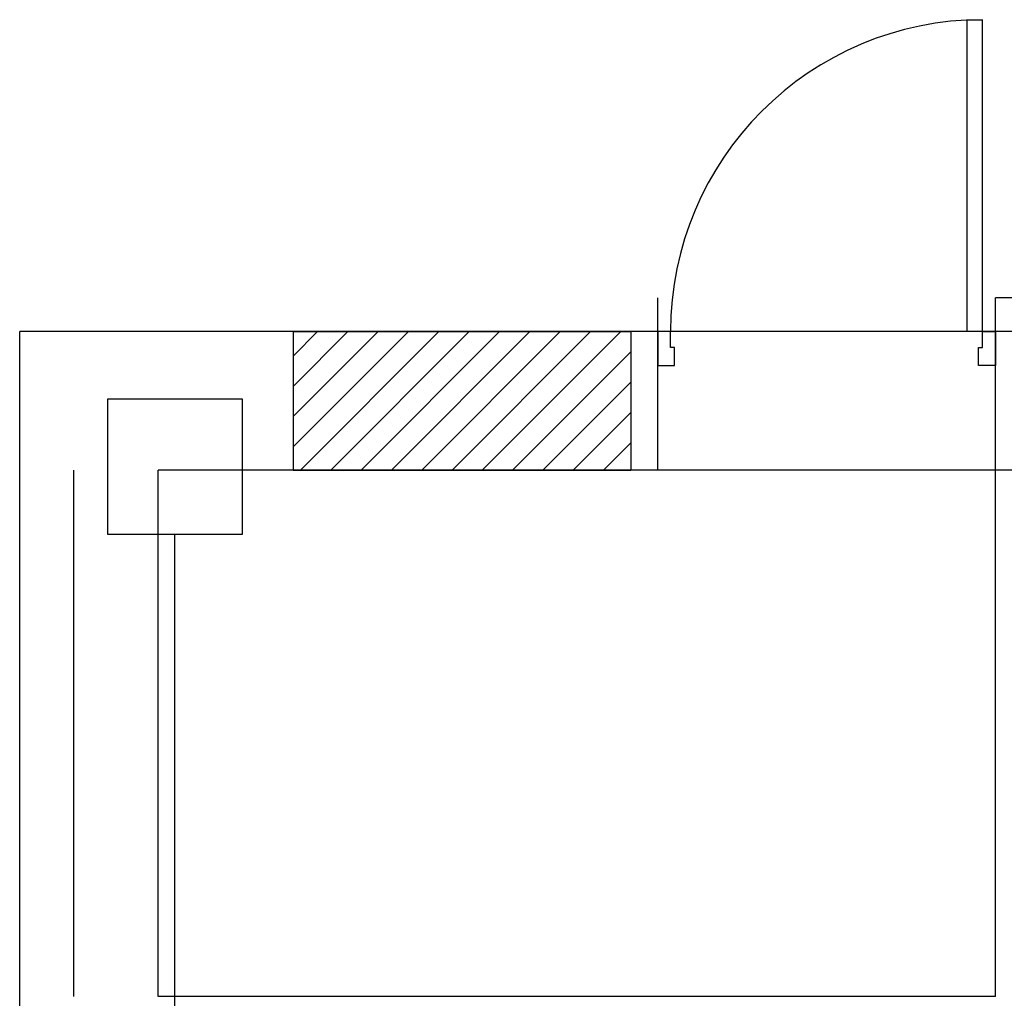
# Model space of a CAD drawing. Header units: millimetres. Extents: x 226749 to 325316, y -44191 to 40236.
# Tile 6 of 164: x 228073 to 230990, y 34005 to 36904. Entities that reach past the tile are written whole.
import ezdxf

# ---------------------------------------------------------------- set-up
doc = ezdxf.new("R2010")
doc.units = ezdxf.units.MM
doc.header["$LTSCALE"] = 100

msp = doc.modelspace()

# ---------------------------------------------------------------- hatches: boundary and pattern name
h = msp.add_hatch()
h.set_pattern_fill('ANSI31', color=256, scale=20)
h.set_pattern_definition([(45, (312278.43, 34080), (-44.90128, 44.90128), [])])
h.paths.add_polyline_path([(228883.43, 35980), (228883.43, 35570), (229883.43, 35570), (229883.43, 35980)])

# ---------------------------------------------------------------- linework, layer by layer
at = {"ltscale": 0.03}
for p, q in [((230880.43, 35980), (230880.43, 36904)), ((230880.43, 36904), (230925.43, 36904)), ((230925.43, 35980), (230925.43, 36904)), ((230001.43, 35980), (229963.43, 35980)), ((229963.43, 35980), (229963.43, 35880)), ((230001.43, 35933), (230001.43, 35980)), ((230925.43, 35980), (230880.43, 35980)), ((230925.43, 35933), (230925.43, 35980)), ((230925.43, 35980), (230963.43, 35980)), ((230963.43, 35980), (230963.43, 35880)), ((230013.43, 35933), (230001.43, 35933)), ((230013.43, 35880), (230013.43, 35933)), ((230913.43, 35880), (230913.43, 35933)), ((230913.43, 35933), (230925.43, 35933)), ((229963.43, 35880), (230013.43, 35880)), ((230963.43, 35880), (230913.43, 35880))]:
    msp.add_line(p, q, dxfattribs=at)
for p, q in [((229963.43, 35980), (229963.43, 36080)), ((258363.43, 36080), (230963.43, 36080)), ((230963.43, 35980), (230963.43, 36080)), ((228883.43, 35980), (228883.43, 35570)), ((228883.43, 35980), (229883.43, 35980)), ((229883.43, 35980), (229883.43, 35570)), ((228883.43, 35570), (229883.43, 35570))]:
    msp.add_line(p, q)
at = {"ltscale": 2}
for p, q in [((229963.43, 35980), (228073.43, 35980)), ((228073.43, 33860), (228073.43, 35980)), ((231333.43, 35980), (229883.43, 35980)), ((229963.43, 35570), (229963.43, 35980)), ((234883.43, 35980), (230963.43, 35980)), ((230963.43, 34010), (230963.43, 35980)), ((228233.43, 34010), (228233.43, 35570)), ((229963.43, 35570), (228483.43, 35570)), ((228483.43, 34010), (228483.43, 35570)), ((228883.43, 35570), (228733.43, 35570)), ((231333.43, 35570), (229883.43, 35570)), ((228533.43, 31300), (228533.43, 35380)), ((230963.43, 34010), (228483.43, 34010))]:
    msp.add_line(p, q, dxfattribs=at)
msp.add_lwpolyline([(228333.43, 35780), (228333.43, 35380), (228733.43, 35380), (228733.43, 35780), (228333.43, 35780)], dxfattribs=at)
at = {"ltscale": 0.03}
msp.add_arc((230925.43, 35980), 924, 90, 180, dxfattribs=at)

doc.saveas('drawing.dxf')
